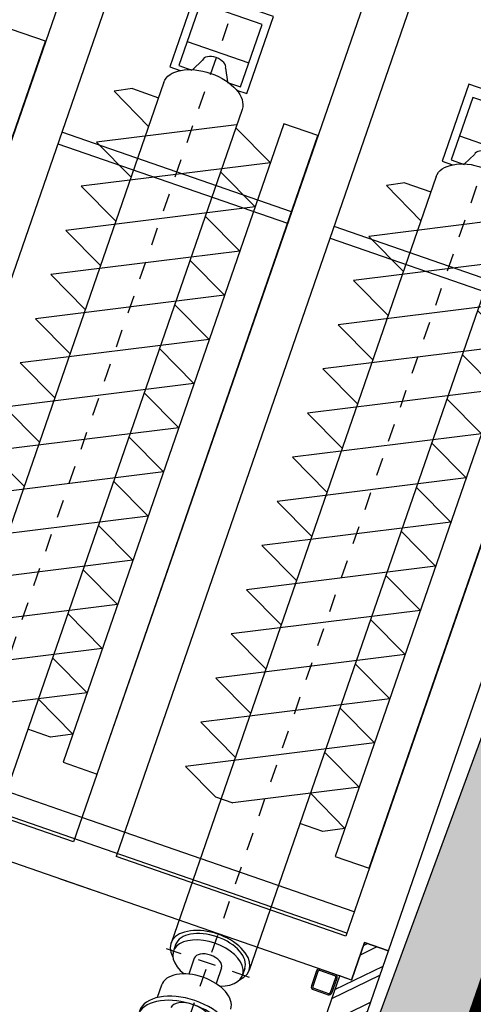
# Model space of a CAD drawing. Header units: metres. Extents: x 128615 to 129083, y 455669 to 456034.
# Tile 133 of 158: x 128837.89 to 128840.41, y 455865.96 to 455871.42. Entities that reach past the tile are written whole.
import ezdxf
from ezdxf.lldxf.tags import DXFTag

# ---------------------------------------------------------------- set-up
doc = ezdxf.new("R2010")
doc.units = ezdxf.units.M
doc.linetypes.add('DASHED', pattern=[19.049999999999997, 12.7, -6.35])
doc.linetypes.add('Tauw_Center2', pattern=[6.4990000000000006, 4, -0.833, 0.833, -0.833])
for name, color, linetype in [('B-XX-GR-GRAS-G', 90, 'Continuous'), ('B-XX-GR-KRUIDEN-G', 98, 'Continuous'), ('B-XX-KL-ELEKTRA-G_HDSR', 190, 'HDSR_Elektra'), ('B-XX-OG-BEBOUWING-G', 1, 'Continuous'), ('ME_N_A_EB00----aandrijving~-_-----', 135, 'Continuous'), ('ME_N_A_EB00----vijzel~-_-----', 135, 'Continuous'), ('ME_N_N_-B00----aandrijving~C_-----', 135, 'Tauw_Center2'), ('ME_N_N_-B00----vijzel~C_-----', 135, 'Tauw_Center2'), ('ZU_N_D_EB00--F-METSELWERK~-_-----', 7, 'Continuous')]:
    doc.layers.add(name, color=color, linetype=linetype)
for name, color, linetype, lineweight in [('B-XX-GR-HAAG-G', 90, 'GR-HAAG1', 13), ('B-XX-VH-BESTRATING-V', 1, 'Continuous', 18), ('B-XX-VH-VERHARDING-V', 1, 'Continuous', 18)]:
    doc.layers.add(name, color=color, linetype=linetype, lineweight=lineweight)
doc.styles.get("Standard").update_dxf_attribs({"font": 'arial.ttf'})
doc.linetypes.add('GR-HAAG1', pattern='A,6,[176,NLCS.SHX,S=0.125,R=0,X=0,Y=0],-2', length=8)
tags = doc.linetypes.add('HDSR_Elektra', pattern='A,25,-2,["E",Standard,S=1.5,R=0,X=0,Y=-0.75],-4', length=31).pattern_tags.tags
tags[6] = DXFTag(74, 10)

# ---------------------------------------------------------------- blocks, each defined once
blk = doc.blocks.new('A$C5FFD7D3A')
at = {"layer": 'ME_N_A_EB00----aandrijving~-_-----'}
blk.add_ellipse((-492.0225533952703, -1824.411734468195), major_axis=(0, -113.0952380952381), ratio=0.4919922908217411, start_param=3.141592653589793, end_param=6.283185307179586, dxfattribs=at)
at = {"layer": 'ME_N_A_EB00----vijzel~-_-----'}
for p, q in [((-5223.65541774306, -1594.602210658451), (-5103.125608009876, -1349.411734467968)), ((-5103.125608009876, -1349.411734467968), (-4636.128190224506, -2299.411734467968)), ((-4964.257270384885, -1594.602210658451), (-4843.727460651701, -1349.411734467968)), ((-4843.727460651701, -1349.411734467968), (-4376.730042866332, -2299.411734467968)), ((-4704.859123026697, -1594.602210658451), (-4584.329313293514, -1349.411734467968)), ((-4584.329313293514, -1349.411734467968), (-4117.331895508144, -2299.41173446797)), ((-4445.460975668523, -1594.602210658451), (-4324.93116593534, -1349.411734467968)), ((-4324.93116593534, -1349.411734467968), (-3857.933748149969, -2299.41173446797)), ((-4186.062828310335, -1594.602210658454), (-4065.533018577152, -1349.411734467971)), ((-4065.533018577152, -1349.411734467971), (-3598.535600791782, -2299.411734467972)), ((-3926.664680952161, -1594.602210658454), (-3806.134871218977, -1349.411734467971)), ((-3806.134871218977, -1349.411734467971), (-3339.137453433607, -2299.411734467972)), ((-3667.266533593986, -1594.602210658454), (-3546.736723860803, -1349.411734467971)), ((-3546.736723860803, -1349.411734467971), (-3079.739306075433, -2299.411734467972)), ((-3407.868386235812, -1594.602210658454), (-3287.338576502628, -1349.411734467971)), ((-3287.338576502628, -1349.411734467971), (-2820.341158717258, -2299.411734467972)), ((-3148.470238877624, -1594.602210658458), (-3027.940429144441, -1349.411734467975)), ((-3027.940429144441, -1349.411734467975), (-2560.943011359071, -2299.411734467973)), ((-2889.07209151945, -1594.602210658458), (-2768.542281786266, -1349.411734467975)), ((-2768.542281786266, -1349.411734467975), (-2301.544864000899, -2299.411734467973)), ((-2629.673944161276, -1594.602210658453), (-2509.144134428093, -1349.41173446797)), ((-2509.144134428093, -1349.41173446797), (-2042.146716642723, -2299.41173446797)), ((-2370.275796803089, -1594.602210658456), (-2249.745987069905, -1349.411734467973)), ((-2249.745987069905, -1349.411734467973), (-1782.748569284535, -2299.411734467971)), ((-2110.877649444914, -1594.602210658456), (-1990.347839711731, -1349.411734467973)), ((-1990.347839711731, -1349.411734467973), (-1678.349093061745, -1984.102201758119)), ((-1869.818029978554, -1594.602210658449), (-1747.222791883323, -1349.41173446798)), ((-1747.222791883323, -1349.41173446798), (-1691.96180524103, -1459.933707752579)), ((-1691.96180524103, -1459.933707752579), (-1691.96180524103, -1594.602210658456)), ((-5422.860985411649, -1598.221258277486), (-5875.241937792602, -1598.221258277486)), ((-5875.241937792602, -1598.221258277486), (-5875.241937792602, -2050.602210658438)), ((-5422.860985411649, -1658.398780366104), (-5422.860985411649, -1598.221258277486)), ((-5331.714444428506, -1594.602210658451), (-830.1898692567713, -1594.602210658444)), ((-5241.238253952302, -1596.139493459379), (-4895.526337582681, -2299.411734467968)), ((-830.1898692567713, -1620.766294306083), (-792.2566484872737, -1620.766294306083)), ((-5446.401521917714, -1643.459353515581), (-5813.786625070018, -1643.459353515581)), ((-5813.786625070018, -1643.459353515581), (-5813.786625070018, -2005.364115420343)), ((-5587.596148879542, -2005.364115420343), (-5587.596148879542, -1643.459353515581)), ((-5446.401521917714, -1719.391231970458), (-5446.401521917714, -1643.459353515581)), ((-5516.998835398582, -1756.554591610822), (-5449.422976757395, -1720.981765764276)), ((-792.2566484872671, -1744.079807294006), (-699.4690377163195, -1743.85573421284)), ((-5516.998835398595, -1892.268877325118), (-5449.422976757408, -1927.841703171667)), ((-792.2566484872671, -1904.743661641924), (-699.524456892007, -1904.743661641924)), ((-5446.401521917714, -2005.364115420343), (-5446.401521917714, -1929.432236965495)), ((-5813.786625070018, -2005.364115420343), (-5446.401521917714, -2005.364115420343)), ((-5422.860985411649, -2050.602210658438), (-5422.860985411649, -1990.424688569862)), ((-1678.349093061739, -2087.034751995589), (-1678.349093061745, -1984.102201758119)), ((-5875.241937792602, -2050.602210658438), (-5422.860985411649, -2050.602210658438)), ((-5331.714444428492, -2054.221258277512), (-830.1898692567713, -2054.221258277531)), ((-5241.238253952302, -2207.056068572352), (-5241.238253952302, -2054.221258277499)), ((-5195.060421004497, -2299.41173446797), (-5072.465182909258, -2054.221258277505)), ((-4895.526337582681, -2299.411734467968), (-4774.99652784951, -2054.221258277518)), ((-4636.128190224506, -2299.411734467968), (-4515.598380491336, -2054.221258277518)), ((-4376.730042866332, -2299.411734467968), (-4256.200233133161, -2054.221258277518)), ((-4117.331895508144, -2299.41173446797), (-3996.802085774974, -2054.221258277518)), ((-3857.933748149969, -2299.41173446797), (-3737.403938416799, -2054.221258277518)), ((-3598.535600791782, -2299.411734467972), (-3478.005791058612, -2054.221258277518)), ((-3339.137453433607, -2299.411734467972), (-3218.607643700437, -2054.221258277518)), ((-3079.739306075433, -2299.411734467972), (-2959.209496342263, -2054.221258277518)), ((-2820.341158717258, -2299.411734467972), (-2699.811348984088, -2054.221258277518)), ((-2560.943011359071, -2299.411734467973), (-2440.413201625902, -2054.221258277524)), ((-2301.544864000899, -2299.411734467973), (-2181.015054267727, -2054.221258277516)), ((-2042.146716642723, -2299.41173446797), (-1921.616906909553, -2054.221258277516)), ((-830.1898692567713, -2027.092346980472), (-792.2566484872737, -2027.092346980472)), ((-592.4913488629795, -2027.574760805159), (-519.6694701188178, -2027.574760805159)), ((-1782.748569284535, -2299.411734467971), (-1678.349093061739, -2087.034751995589)), ((-5241.238253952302, -2207.056068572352), (-5195.060421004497, -2299.41173446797))]:
    blk.add_line(p, q, dxfattribs=at)
for centre, major_axis, ratio, start_param, end_param in [((-390.761819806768, -1823.929320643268), (-1.657759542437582e-11, 272.946373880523), 0.5735764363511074, -0.6064697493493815, 3.748062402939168), ((-830.1898692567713, -1824.411734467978), (-6.058611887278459e-12, 229.8095238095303), 0.5735764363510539, -0.5435866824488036, 3.699767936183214), ((-415.4295346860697, -1823.929320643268), (8.324692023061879e-12, -272.9463738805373), 0.5735764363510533, 3.141592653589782, 6.283185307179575), ((-830.1898692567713, -1823.929320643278), (0, -203.1630263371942), 0.5735764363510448, 3.141592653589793, 6.283185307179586), ((-792.2566484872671, -1823.929320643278), (-2.291034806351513e-12, 203.1630263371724), 0.573576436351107, -1.031086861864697, 4.169909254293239), ((-592.4913488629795, -1824.411734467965), (0, -203.1630263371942), 0.5735764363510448, 3.141592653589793, 6.283185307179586), ((-792.2566484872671, -1824.411734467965), (0, -80.33192717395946), 0.5735764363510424, 3.141592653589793, 6.283185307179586), ((-5516.998835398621, -1824.411734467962), (0, 67.85714285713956), 0.5735764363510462, 0, 3.141592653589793)]:
    blk.add_ellipse(centre, major_axis=major_axis, ratio=ratio, start_param=start_param, end_param=end_param, dxfattribs=at)
at = {"layer": 'ME_N_A_EB00----vijzel~-_-----', "extrusion": (0, 0, -1)}
blk.add_ellipse((-5331.71444442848, -1824.411734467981), major_axis=(0, 229.8095238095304), ratio=0.573576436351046, start_param=3.141592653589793, end_param=6.283185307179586, dxfattribs=at)
at = {"layer": 'ME_N_N_-B00----aandrijving~C_-----'}
blk.add_line((-559.3239554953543, -1824.411734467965), (305.0450327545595, -1824.411734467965), dxfattribs=at)
at = {"layer": 'ME_N_N_-B00----vijzel~C_-----'}
for p, q in [((-792.2566484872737, -1580.53546504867), (-792.2566484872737, -2068.288003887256)), ((-5954.76730772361, -1824.411734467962), (307.3109158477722, -1824.411734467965))]:
    blk.add_line(p, q, dxfattribs=at)
blk = doc.blocks.new('A$C771F1ADE')
at = {"layer": 'ZU_N_D_EB00--F-METSELWERK~-_-----'}
h = blk.add_hatch(dxfattribs=at)
h.set_pattern_fill('10300013,O', color=256, scale=75000, angle=270)
h.set_pattern_definition([(44.9999999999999, (1745.999999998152, -8817.531754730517), (-106.0660171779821, 106.0660171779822), []), (44.9999999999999, (1745.999999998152, -8764.499254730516), (-106.0660171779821, 106.0660171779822), [])])
h.paths.add_polyline_path([(2525.000000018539, -7392.531754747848), (2385.000000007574, -7392.531754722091), (2385.000000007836, -7612.531754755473), (2315.000000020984, -7612.5317547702), (2314.999999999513, -10032.53175471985), (1009.000000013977, -10032.53175472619), (1009.000000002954, -10127.53175473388), (966.9999999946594, -10127.53175475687), (966.9999999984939, -10242.53175477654), (2525.000000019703, -10242.5317547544)])
for p, q in [((-925.0000000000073, -2000.000000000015), (-925.0000000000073, -7392.531754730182)), ((-675.0000000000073, -2000.000000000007), (-675.0000000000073, -7392.531754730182)), ((674.9999999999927, -2000.000000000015), (674.9999999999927, -7392.531754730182)), ((924.9999999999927, -2000.000000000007), (924.9999999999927, -7392.531754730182)), ((2274.999999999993, -2000.000000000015), (2274.999999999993, -7392.531754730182)), ((-675.0000000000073, -3760.106958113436), (674.9999999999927, -3760.106958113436)), ((924.9999999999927, -3760.106958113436), (2274.999999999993, -3760.106958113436)), ((674.9999999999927, -7249.999999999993), (-925.0000000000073, -7249.999999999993)), ((2274.999999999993, -7249.999999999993), (674.9999999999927, -7249.999999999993)), ((674.9999999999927, -7392.531754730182), (-675.0000000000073, -7392.531754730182)), ((2274.999999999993, -7392.531754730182), (924.9999999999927, -7392.531754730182)), ((2385, -7612.531754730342), (2385, -7392.531754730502)), ((2385, -7392.531754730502), (2524.999999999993, -7392.531754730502)), ((2524.999999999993, -7392.531754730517), (2385, -7392.531754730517)), ((2385, -7392.531754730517), (2385, -7612.531754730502)), ((2524.999999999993, -10242.5317547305), (2524.999999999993, -7392.531754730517)), ((2274.999999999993, -7612.531754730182), (-2275.000000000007, -7612.531754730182)), ((924.9999999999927, -7612.531754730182), (674.9999999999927, -7612.531754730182)), ((2385, -7612.531754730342), (2274.999999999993, -7612.531754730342)), ((2314.999999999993, -10032.5317547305), (2314.999999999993, -7612.531754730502)), ((2385, -7612.531754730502), (2314.999999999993, -7612.531754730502))]:
    blk.add_line(p, q, dxfattribs=at)
for points in [[(2524.999999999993, -7392.531754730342), (2524.999999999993, -1275.000000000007)], [(674.9999999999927, -3693.119660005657), (-675.0000000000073, -3693.119660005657)], [(2274.999999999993, -3693.119660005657), (924.9999999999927, -3693.119660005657)], [(2274.999999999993, -7375), (-2525.000000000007, -7375)]]:
    blk.add_lwpolyline(points, dxfattribs=at)
for points in [[(-1125.000000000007, -3244.618814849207), (-1125.000000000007, -6994.618814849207), (-925.0000000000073, -6994.618814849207), (-925.0000000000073, -3244.618814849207)], [(474.9999999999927, -3244.618814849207), (474.9999999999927, -6994.618814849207), (674.9999999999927, -6994.618814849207), (674.9999999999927, -3244.618814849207)], [(2074.999999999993, -3244.618814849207), (2074.999999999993, -6994.618814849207), (2274.999999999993, -6994.618814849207), (2274.999999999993, -3244.618814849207)]]:
    blk.add_lwpolyline(points, close=True, dxfattribs=at)
for points in [[(2244.999999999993, -7732.531754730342), (2288.999999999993, -7732.531754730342, 0.414213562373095), (2304.999999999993, -7716.531754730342), (2304.999999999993, -7628.531754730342, 0.414213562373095), (2288.999999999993, -7612.531754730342), (2200.999999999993, -7612.531754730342, 0.4142135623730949), (2184.999999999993, -7628.531754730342), (2184.999999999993, -7716.531754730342, 0.414213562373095), (2200.999999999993, -7732.531754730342)], [(2244.999999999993, -7724.531754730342), (2288.999999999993, -7724.531754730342, 0.4142135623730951), (2296.999999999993, -7716.531754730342), (2296.999999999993, -7628.531754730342, 0.4142135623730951), (2288.999999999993, -7620.531754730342), (2200.999999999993, -7620.531754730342, 0.4142135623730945), (2192.999999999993, -7628.531754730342), (2192.999999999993, -7716.531754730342, 0.4142135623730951), (2200.999999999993, -7724.531754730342)]]:
    blk.add_lwpolyline(points, format="xyb", close=True, dxfattribs=at)
at = {"layer": 'ZU_N_D_EB00--F-METSELWERK~-_-----', "rotation": 270}
for p in [(1824.411734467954, -8576.911652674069), (3424.411734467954, -8576.911652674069)]:
    blk.add_blockref('A$C5FFD7D3A', p, dxfattribs=at)

msp = doc.modelspace()

# ---------------------------------------------------------------- hatches: boundary and pattern name
at = {"layer": 'B-XX-GR-GRAS-G'}
h = msp.add_hatch(dxfattribs=at)
h.set_pattern_fill('CROSS', color=256, scale=0.09999999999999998, angle=-116.5632943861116, style=0)
h.set_pattern_definition([(340.9065815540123, (128738.9979208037, 455858.1422880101), (0.8077808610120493, 0.3923519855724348), [0.3174999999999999, -0.9525]), (70.90658155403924, (128739.0960088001, 455857.9403427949), (-0.3923519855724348, 0.8077808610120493), [0.3174999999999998, -0.9524999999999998])])
h.paths.add_polyline_path([(128845.8675353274, 455784.6485665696), (128847.5685110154, 455784.0597697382), (128847.7647766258, 455784.6267616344), (128846.0638009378, 455785.2155584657)])
h.paths.add_polyline_path([(128967.1055860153, 455860.4144094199), (128969.4210054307, 455866.8918425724), (128880.9006920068, 455904.409712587), (128810.0577815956, 455927.1027515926), (128808.0815679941, 455921.3936663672), (128811.5859768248, 455919.9881814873), (128842.9440111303, 455909.6012506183), (128874.3253125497, 455899.2845629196), (128897.3942134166, 455890.0887698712), (128932.249899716, 455875.2515896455), (128958.9784740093, 455863.874893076)])
edge = h.paths.add_edge_path()
edge.add_line((128984.0843231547, 455804.1850891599), (128953.5143684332, 455822.3927003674))
edge.add_line((128953.5143684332, 455822.3927003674), (128931.0817976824, 455759.6371250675))
edge.add_line((128931.0817976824, 455759.6371250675), (128923.691293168, 455762.2048782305))
edge.add_line((128923.691293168, 455762.2048782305), (128914.0269830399, 455765.5502024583))
edge.add_line((128914.0269830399, 455765.5502024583), (128897.845598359, 455770.6508317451))
edge.add_line((128897.845598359, 455770.6508317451), (128884.7246261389, 455774.2573768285))
edge.add_line((128884.7246261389, 455774.2573768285), (128872.548293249, 455777.8537726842))
edge.add_line((128872.548293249, 455777.8537726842), (128866.079626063, 455781.0475949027))
edge.add_line((128866.079626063, 455781.0475949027), (128866.0212588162, 455781.0678178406))
edge.add_line((128866.0212588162, 455781.0678178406), (128863.5642032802, 455773.7248399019))
edge.add_line((128863.5642032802, 455773.7248399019), (128871.5285838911, 455771.3053608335))
edge.add_line((128871.5285838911, 455771.3053608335), (128871.6722959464, 455771.410655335))
edge.add_arc((128873.3846396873, 455770.369334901), 2.004113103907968, 78.24944847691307, 148.6951358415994, ccw=False)
edge.add_line((128873.7927796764, 455772.3314488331), (128875.0821999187, 455772.0165345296))
edge.add_line((128875.0821999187, 455772.0165345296), (128927.2955738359, 455757.61301808))
edge.add_line((128927.2955738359, 455757.61301808), (128956.895554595, 455749.1705929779))
edge.add_line((128956.895554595, 455749.1705929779), (128984.0843231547, 455804.1850891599))
h = msp.add_hatch(dxfattribs=at)
h.set_pattern_fill('AR-SAND', color=256, scale=0.01999999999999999, angle=-116.5632943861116, style=0)
h.set_pattern_definition([(18.40658155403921, (128738.9979208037, 455858.1422880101), (0.2899431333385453, 0.935445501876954), [0, -0.7721600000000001, 0, -0.8636, 0, -0.8255]), (348.4065815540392, (128738.9979208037, 455858.1422880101), (1.318547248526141, 1.060693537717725), [0, -0.4165599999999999, 0, -0.6959599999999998, 0, -0.2666999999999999]), (308.4065815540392, (128738.4074554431, 455858.3466790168), (1.495894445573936, -0.5147657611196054), [0, -0.2539999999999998, 0, -0.9143999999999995, 0, -1.193799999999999]), (298.4065815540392, (128738.4074554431, 455858.3466790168), (1.588945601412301, -0.07820251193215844), [0, -0.1269999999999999, 0, -0.5994399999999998, 0, -0.6857999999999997])])
h.paths.add_polyline_path([(128848.284012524, 455860.8971291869), (128848.6251543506, 455861.1059885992), (128848.9384434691, 455860.5942758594), (128848.5973016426, 455860.3854164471)], flags=16)
h.paths.add_polyline_path([(128837.9932075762, 455856.9698232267), (128850.6606054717, 455852.5849729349), (128852.2488995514, 455857.0453477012, -0.0566628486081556), (128849.2765457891, 455860.8012743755), (128848.9384434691, 455860.5942758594), (128848.6251543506, 455861.1059885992), (128848.9669735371, 455861.315262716, -0.1306886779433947), (128846.0810004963, 455871.8227441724), (128842.5265956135, 455873.0597063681), (128840.8310114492, 455868.4634109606, -0.1862601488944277), (128842.0372406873, 455867.4382816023, -0.2138181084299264), (128842.158678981, 455865.8599495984), (128840.099627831, 455860.1214138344), (128839.1961826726, 455860.4450990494)])
at = {"layer": 'B-XX-GR-HAAG-G'}
h = msp.add_hatch(dxfattribs=at)
h.set_pattern_fill('ANGLE', color=256, scale=0.03999999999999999, angle=-19.09341844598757, style=0)
h.set_pattern_definition([(78.37645749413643, (128738.9979208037, 455858.1422880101), (-0.2736702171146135, 0.05629362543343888), [0.2032, -0.07619999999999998]), (168.3764574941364, (128738.9979208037, 455858.1422880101), (-0.0562936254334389, -0.2736702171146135), [0.2031999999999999, -0.07619999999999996])])
edge = h.paths.add_edge_path()
edge.add_line((128824.0560011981, 455861.2439628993), (128824.3251972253, 455861.9975444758))
edge.add_line((128824.3251972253, 455861.9975444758), (128807.412816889, 455867.9094233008))
edge.add_line((128807.412816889, 455867.9094233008), (128807.5844640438, 455867.0019485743))
edge.add_line((128807.5844640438, 455867.0019485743), (128824.0565718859, 455861.2437634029))
edge.add_line((128911.0524530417, 455830.6925610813), (128923.8730139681, 455826.2243651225))
edge.add_line((128923.8730139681, 455826.2243651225), (128926.9522502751, 455825.1512758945))
edge.add_line((128926.9522502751, 455825.1512758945), (128927.2239480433, 455825.9444302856))
edge.add_line((128927.2239480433, 455825.9444302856), (128912.031396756, 455831.2301135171))
edge.add_line((128912.031396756, 455831.2301135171), (128911.0523500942, 455830.6922639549))
at = {"layer": 'B-XX-GR-KRUIDEN-G'}
h = msp.add_hatch(dxfattribs=at)
h.set_pattern_fill('SWAMP', color=256, scale=0.2, angle=-116.5632943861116, style=0)
h.set_pattern_definition([(340.9065815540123, (128738.9979208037, 455858.1422880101), (3.839350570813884, 3.326515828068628), [0.6349999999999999, -4.444999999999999]), (70.90658155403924, (128739.2979540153, 455858.0384307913), (-0.9611808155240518, 4.988231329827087), [0.3174999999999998, -8.481319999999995]), (70.90658155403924, (128739.3729632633, 455858.0124661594), (-0.9611808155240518, 4.988231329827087), [0.2539999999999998, -8.544819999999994]), (70.90658155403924, (128739.2229447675, 455858.0643954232), (-0.9611808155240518, 4.988231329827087), [0.2539999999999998, -8.544819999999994]), (40.90658155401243, (128739.4479706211, 455857.9865021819), (-0.9611719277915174, 4.988233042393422), [0.2032, -4.876799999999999]), (100.9065815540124, (128739.1479374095, 455858.0903594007), (-4.8005224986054, 1.661717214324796), [0.2032, -4.8768])])
edge = h.paths.add_edge_path()
edge.add_line((128948.4118116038, 455833.4579504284), (128948.6455033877, 455826.0782791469))
edge.add_line((128948.6455033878, 455826.0782791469), (128943.9095911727, 455812.3966981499))
edge.add_line((128943.9095911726, 455812.3966981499), (128941.3888850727, 455813.2785094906))
edge.add_line((128941.3888850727, 455813.2785094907), (128942.1339618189, 455815.4309623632))
edge.add_arc((128932.745274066, 455818.888458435), 10.00508554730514, -20.21683048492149, 71.17534409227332)
edge.add_line((128935.9736453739, 455828.358376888), (128892.1860483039, 455843.579290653))
edge.add_arc((128893.6952972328, 455847.9211051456), 4.596649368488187, -157.04283936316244, -109.16785423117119, ccw=False)
edge.add_arc((128894.4307678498, 455848.232645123), 5.395382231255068, 162.5112662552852, 202.9571606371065, ccw=False)
edge.add_line((128889.2847814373, 455849.8540560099), (128901.8557516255, 455885.6735668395))
edge.add_line((128901.8557516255, 455885.6735668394), (128887.2242848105, 455890.7225570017))
edge.add_line((128887.2242848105, 455890.7225570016), (128887.1817624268, 455890.5997140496))
edge.add_line((128887.1817624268, 455890.5997140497), (128874.5146120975, 455895.1035688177))
edge.add_line((128874.5146120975, 455895.1035688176), (128873.5283828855, 455892.2544503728))
edge.add_arc((128867.280722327, 455871.995513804), 21.20041917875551, 72.86074229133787, 176.4358647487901)
edge.add_line((128846.121308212, 455873.313454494), (128835.0103701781, 455877.1887525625))
edge.add_arc((128817.5916042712, 455889.2204382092), 21.17014088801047, -34.63404912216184, -24.22743715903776)
edge.add_line((128836.8971577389, 455880.5330640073), (128837.0847450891, 455880.5150973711))
edge.add_line((128837.0847450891, 455880.5150973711), (128838.2442237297, 455883.7950644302))
edge.add_line((128838.2442237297, 455883.7950644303), (128838.0851409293, 455883.9110295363))
edge.add_arc((128817.5916042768, 455889.2204382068), 21.17014088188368, -14.52468191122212, 21.05836036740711)
edge.add_line((128837.3478955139, 455896.8272655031), (128838.4437976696, 455897.45125095))
edge.add_line((128838.4437976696, 455897.45125095), (128836.9196742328, 455900.519436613))
edge.add_line((128836.9196742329, 455900.519436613), (128835.8290882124, 455899.9707426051))
edge.add_arc((128817.5916042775, 455889.2204382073), 21.17014088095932, 30.51773535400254, 65.7725628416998)
edge.add_line((128826.2789784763, 455908.5259916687), (128826.2969451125, 455908.713579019))
edge.add_line((128826.2969451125, 455908.7135790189), (128823.0169780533, 455909.8730576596))
edge.add_line((128823.0169780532, 455909.8730576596), (128822.9010129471, 455909.7139748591))
edge.add_arc((128817.591604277, 455889.2204382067), 21.17014088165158, 75.47531808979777, 155.5873596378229)
edge.add_line((128798.3142327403, 455897.9701702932), (128798.1176121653, 455897.9799474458))
edge.add_line((128798.1176121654, 455897.9799474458), (128797.7211869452, 455896.8585281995))
edge.add_line((128797.7211869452, 455896.8585281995), (128793.8072384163, 455898.2133509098))
edge.add_arc((128775.6531717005, 455909.0573338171), 21.14620778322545, -30.85117203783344, -24.45064201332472)
edge.add_line((128794.9029489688, 455900.3047239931), (128795.4902118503, 455900.2458409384))
edge.add_line((128795.4902118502, 455900.2458409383), (128796.7020683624, 455903.7467742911))
edge.add_line((128796.7020683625, 455903.746774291), (128796.1976420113, 455904.0486570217))
edge.add_arc((128775.6531716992, 455909.057333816), 21.14620778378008, -13.70124981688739, 21.18853243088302)
edge.add_line((128795.3698146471, 455916.7003760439), (128797.9082227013, 455917.9559061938))
edge.add_line((128797.9082227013, 455917.9559061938), (128796.4067381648, 455921.1222890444))
edge.add_line((128796.4067381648, 455921.1222890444), (128793.8362756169, 455919.8525566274))
edge.add_arc((128775.6531717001, 455909.0573338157), 21.1462077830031, 30.69740409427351, 65.54935799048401)
edge.add_line((128784.4057815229, 455928.3071110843), (128784.4646645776, 455928.8943739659))
edge.add_line((128784.4646645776, 455928.8943739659), (128780.9637312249, 455930.1062304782))
edge.add_line((128780.9637312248, 455930.1062304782), (128780.6618484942, 455929.6018041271))
edge.add_arc((128775.6531717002, 455909.0573338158), 21.14620778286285, 76.298750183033, 155.5095457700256)
edge.add_line((128756.4094808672, 455917.8233173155), (128755.8262168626, 455917.8979581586))
edge.add_line((128755.8262168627, 455917.8979581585), (128754.6142224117, 455914.3971073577))
edge.add_line((128754.6142224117, 455914.3971073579), (128755.1121866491, 455914.0802848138))
edge.add_arc((128775.6531716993, 455909.057333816), 21.1462077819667, 166.2589379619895, 191.7043835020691)
edge.add_line((128754.9466508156, 455904.7675673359), (128751.1985842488, 455903.6584638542))
edge.add_line((128751.1985842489, 455903.6584638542), (128751.1173775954, 455903.9197317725))
edge.add_line((128751.1173775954, 455903.9197317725), (128741.4969709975, 455907.2999279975))
edge.add_line((128741.4969709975, 455907.2999279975), (128757.0495062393, 455938.2990116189))
edge.add_line((128757.0495062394, 455938.2990116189), (128795.963293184, 455925.5684809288))
edge.add_line((128795.963293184, 455925.5684809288), (128808.0815679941, 455921.3936663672))
edge.add_line((128808.0815679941, 455921.3936663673), (128811.5859768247, 455919.9881814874))
edge.add_line((128811.5859768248, 455919.9881814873), (128842.9440111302, 455909.6012506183))
edge.add_line((128842.9440111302, 455909.6012506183), (128874.3253125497, 455899.2845629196))
edge.add_line((128874.3253125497, 455899.2845629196), (128897.3942134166, 455890.0887698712))
edge.add_line((128897.3942134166, 455890.0887698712), (128932.249899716, 455875.2515896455))
edge.add_line((128932.249899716, 455875.2515896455), (128958.9784740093, 455863.874893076))
edge.add_line((128958.9784740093, 455863.8748930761), (128948.4118116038, 455833.4579504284))
h.paths.add_polyline_path([(128845.694092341, 455904.4570519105), (128848.0856081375, 455905.5477301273), (128849.2310223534, 455903.2376735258), (128848.6444501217, 455901.5319182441), (128846.8291906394, 455902.1678003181)], flags=16)
at = {"layer": 'B-XX-VH-BESTRATING-V'}
h = msp.add_hatch(dxfattribs=at)
h.set_pattern_fill('AR-B88', color=256, scale=0.001999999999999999, angle=-116.5632943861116, style=0)
h.set_pattern_definition([(340.9065815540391, (222427.2334215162, -244865.0047561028), (0.1329372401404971, 0.384042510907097), []), (70.90658155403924, (222427.2334215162, -244865.0047561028), (-0.05908401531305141, 0.4505111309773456), [0.4063999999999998, -0.4063999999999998])])
h.paths.add_polyline_path([(128848.0971045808, 455878.635931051, -0.4037405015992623), (128873.2287957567, 455891.4051268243), (128873.5244922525, 455892.2556497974, 0.4868956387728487), (128846.1151016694, 455873.2097112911), (128834.9511693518, 455877.1034928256, 0.04666700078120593), (128836.8971577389, 455880.5330640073), (128837.0847450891, 455880.5150973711), (128838.2442237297, 455883.7950644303), (128838.0851409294, 455883.9110295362, 0.156520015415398), (128837.3478955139, 455896.827265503), (128838.4437976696, 455897.45125095), (128836.9196742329, 455900.519436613), (128835.8290882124, 455899.9707426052, 0.1550531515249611), (128826.2789784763, 455908.5259916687), (128826.2969451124, 455908.7135790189), (128824.5146119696, 455909.3436393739), (128824.2202072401, 455908.4931332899), (128825.3340023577, 455908.0994032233), (128825.3205751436, 455907.9592113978, -0.1738342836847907), (128835.4657427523, 455898.7804478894), (128836.5160855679, 455899.3088947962), (128837.2594004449, 455897.8125408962), (128836.2169129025, 455897.2189686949, -0.1740133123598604), (128837.0524737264, 455883.5500615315), (128837.1721865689, 455883.4627955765), (128836.4705692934, 455881.478040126), (128836.3303774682, 455881.4914673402, -0.3844101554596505), (128811.8267057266, 455869.7873592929), (128811.7490435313, 455869.6698747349), (128810.8869354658, 455869.9746326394), (128810.5925307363, 455869.1241265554), (128812.1120620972, 455868.5869674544), (128812.2159800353, 455868.7441707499, 0.07544990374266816), (128818.5706738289, 455868.0729492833, 0.07589524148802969), (128824.8361656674, 455869.3284499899), (128826.3976501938, 455866.1488804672), (128827.2047040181, 455866.5576945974), (128826.1752094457, 455868.7079874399), (128828.4456792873, 455869.8032831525), (128829.4583531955, 455867.6595790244), (128832.7670077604, 455866.4857812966), (128833.0882556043, 455867.3781987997), (128830.0883369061, 455868.4308349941), (128828.7671010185, 455871.2403620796), (128828.8525096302, 455871.2937297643, 0.08531439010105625), (128834.1918941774, 455876.0825068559), (128837.7766362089, 455874.850374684), (128842.5594630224, 455873.1541507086), (128846.0838651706, 455871.9276488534), (128846.0810004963, 455871.8227441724, 0.1974429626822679), (128852.3271716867, 455856.9670565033), (128850.4531680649, 455851.7043292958), (128837.7009904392, 455856.1264283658), (128837.4045707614, 455855.2651000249), (128841.2029329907, 455853.9566605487), (128840.2940743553, 455851.3180823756, -0.03739428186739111), (128840.2171224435, 455851.0270438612, -0.0366327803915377), (128840.1005161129, 455850.7561483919), (128837.9778480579, 455844.5936657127, -0.02691818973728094), (128837.9180416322, 455844.3852272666, -0.02615719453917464), (128837.8387947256, 455844.1899691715), (128836.9097664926, 455841.4928350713), (128836.1198297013, 455841.7703814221), (128834.2752362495, 455836.4663716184), (128835.044899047, 455836.1989614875), (128833.9672562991, 455833.0983045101, 0.04583804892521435), (128834.7845963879, 455832.7170226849), (128835.7157441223, 455835.3939975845), (128836.2000348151, 455836.7517529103), (128835.4308187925, 455837.03347389), (128836.694533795, 455840.6411847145), (128837.4668797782, 455840.3769051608), (128841.9721584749, 455853.3663621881), (128875.616844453, 455841.6266952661), (128872.6042422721, 455832.6313486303), (128869.4363862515, 455823.6340851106), (128868.9275225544, 455823.8103949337), (128868.6019804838, 455822.8506645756), (128868.0093077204, 455821.190477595), (128868.4012366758, 455821.0537541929, 0.05439538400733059), (128869.3766180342, 455820.7581588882), (128873.2027955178, 455831.5751975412), (128875.0930636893, 455836.9640584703, -0.0412858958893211), (128875.1754991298, 455837.2859374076, -0.04334982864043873), (128875.3176973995, 455837.6044542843), (128877.0161506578, 455842.4464806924), (128860.0173804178, 455848.3648314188), (128851.3064607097, 455851.4074056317), (128853.0583824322, 455856.2732795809, 0.3272972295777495), (128877.9961818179, 455853.7020223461), (128879.4539705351, 455851.9601852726), (128881.0431873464, 455853.2495140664), (128880.1699822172, 455854.3809194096), (128882.1130744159, 455856.0401414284), (128883.0879052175, 455854.9247671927), (128883.6943496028, 455855.4497789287), (128882.3422394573, 455857.0749083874), (128882.4127906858, 455857.1464639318, 0.5271845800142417), (128875.6562547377, 455891.4715256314), (128874.8988719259, 455891.7329317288), (128874.6549034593, 455890.9093898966, -0.402981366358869), (128886.4646925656, 455865.3548980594, -1)])
h.paths.add_polyline_path([(128876.3997198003, 455841.651282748), (128877.6867014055, 455841.2057909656), (128877.8829670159, 455841.7727828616), (128876.5959854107, 455842.218274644)], flags=24)
h = msp.add_hatch(dxfattribs=at)
h.set_pattern_fill('BRICK', color=256, scale=0.03307086, angle=-116.5097316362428)
h.set_pattern_definition([(340.9065815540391, (128781.00315288, 455850.7668853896), (0.0686929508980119, 0.1984471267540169), []), (70.90658155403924, (128781.00315288, 455850.7668853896), (-0.3968942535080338, 0.1373859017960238), [0.2099999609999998, -0.2099999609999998]), (70.90658155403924, (128781.2016000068, 455850.6981924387), (-0.3968942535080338, 0.1373859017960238), [-0.2099999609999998, 0.2099999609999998])])
edge = h.paths.add_edge_path()
edge.add_line((128831.6126664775, 455838.8346340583), (128839.0652869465, 455860.4902585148))
edge.add_line((128839.0652869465, 455860.4902585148), (128836.3034510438, 455861.4412710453))
edge.add_line((128836.3034510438, 455861.4412710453), (128833.541615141, 455862.3922835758))
edge.add_arc((128834.2946828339, 455864.407557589), 2.151381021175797, 165.7586443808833, 249.5102871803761, ccw=False)
edge.add_line((128832.2094179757, 455864.936812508), (128832.7229766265, 455866.3634640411))
edge.add_line((128832.7229766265, 455866.3634640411), (128829.5305935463, 455867.4960062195))
edge.add_line((128829.5305935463, 455867.4960062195), (128825.7790093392, 455865.6897798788))
edge.add_line((128825.7790093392, 455865.6897798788), (128824.1892600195, 455861.2288345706))
edge.add_line((128824.1892600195, 455861.2288345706), (128829.3480097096, 455859.4118744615))
edge.add_arc((128828.6821113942, 455857.5376763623), 1.98897940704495, -20.160679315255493, 70.43999003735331, ccw=False)
edge.add_line((128830.5492255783, 455856.8521665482), (128825.085613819, 455841.0700632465))
edge.add_arc((128820.6003911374, 455842.5189337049), 4.713432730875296, 246.4303146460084, 342.09788309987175, ccw=False)
edge.add_line((128818.7156584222, 455838.1987218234), (128794.9887339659, 455846.4591081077))
edge.add_line((128794.9887339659, 455846.4591081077), (128740.4443933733, 455865.3829613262))
edge.add_arc((128742.7378552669, 455872.1050294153), 7.102546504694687, 156.7495911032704, 251.16118143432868, ccw=False)
edge.add_line((128736.2121179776, 455874.9087625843), (128740.8492055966, 455888.4475361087))
edge.add_arc((128747.4193090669, 455885.7839878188), 7.08948158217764, 110.50432189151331, 157.9321541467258, ccw=False)
edge.add_line((128744.936019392, 455892.4243207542), (128746.0560372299, 455895.6599412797))
edge.add_line((128746.0560372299, 455895.6599412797), (128750.9663574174, 455893.9602221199))
edge.add_line((128750.9663574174, 455893.9602221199), (128752.5278960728, 455898.5416274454))
edge.add_line((128752.5278960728, 455898.5416274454), (128752.0152830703, 455900.3559231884))
edge.add_line((128752.0152830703, 455900.3559231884), (128751.9765845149, 455900.3451798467))
edge.add_line((128751.9765845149, 455900.3451798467), (128751.0126086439, 455903.818817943))
edge.add_line((128751.0126086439, 455903.818817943), (128743.3040688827, 455906.5354959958))
edge.add_line((128743.3040688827, 455906.5354959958), (128719.892912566, 455838.9029857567))
edge.add_line((128719.892912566, 455838.9029857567), (128720.2712589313, 455838.7734198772))
edge.add_line((128720.2712589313, 455838.7734198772), (128743.5504862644, 455906.0245387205))
edge.add_line((128743.5504862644, 455906.0245387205), (128750.6829467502, 455903.5108851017))
edge.add_line((128750.6829467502, 455903.5108851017), (128752.1090925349, 455898.5527556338))
edge.add_line((128752.1090925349, 455898.5527556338), (128750.717407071, 455894.4696833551))
edge.add_line((128750.717407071, 455894.4696833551), (128745.8088863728, 455896.1687796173))
edge.add_line((128745.8088863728, 455896.1687796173), (128744.6185725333, 455892.7300809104))
edge.add_arc((128747.419309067, 455885.7839878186), 7.489481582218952, 111.9598016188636, 158.0177529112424)
edge.add_line((128740.4743136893, 455888.5874452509), (128735.6521931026, 455874.5084362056))
edge.add_arc((128742.711383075, 455872.0759849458), 7.466524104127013, 160.9871051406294, 251.273710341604)
edge.add_line((128740.3142736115, 455865.0047157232), (128794.856583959, 455846.0815660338))
edge.add_line((128794.856583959, 455846.0815660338), (128818.5714073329, 455837.8252763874))
edge.add_arc((128820.6003911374, 455842.5189337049), 5.113432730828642, 246.6220382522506, 342.0506229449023)
edge.add_line((128825.4649488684, 455840.9430934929), (128830.9260443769, 455856.717928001))
edge.add_arc((128828.6821113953, 455857.5376763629), 2.388979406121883, 339.9318582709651, 430.4537588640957)
edge.add_line((128829.4813863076, 455859.7889831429), (128824.7008226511, 455861.4727425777))
edge.add_line((128824.7008226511, 455861.4727425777), (128826.1020253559, 455865.4046131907))
edge.add_line((128826.1020253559, 455865.4046131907), (128829.4604913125, 455867.0964502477))
edge.add_line((128829.4604913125, 455867.0964502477), (128832.2105117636, 455866.120842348))
edge.add_line((128832.2105117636, 455866.120842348), (128831.8267665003, 455865.0548087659))
edge.add_arc((128834.2946828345, 455864.4075575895), 2.551381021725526, 165.3042260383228, 249.6319906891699)
edge.add_line((128833.4066780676, 455862.0156979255), (128838.5569163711, 455860.2422612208))
edge.add_line((128838.5569163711, 455860.2422612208), (128831.2322111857, 455838.9583295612))
edge.add_arc((128836.4510621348, 455837.3560573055), 5.459274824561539, 162.9326608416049, 251.688394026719)
edge.add_line((128834.7358411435, 455832.1732300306), (128868.2102711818, 455820.5590485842))
edge.add_arc((128870.243457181, 455825.3755239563), 5.22802833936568, 247.1138597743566, 340.4610631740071)
edge.add_line((128875.1704265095, 455823.6270235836), (128882.5907182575, 455844.7795449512))
edge.add_arc((128880.2053561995, 455845.6949556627), 2.55498119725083, 339.0051081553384, 400.5811834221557)
edge.add_line((128882.1458260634, 455847.357034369), (128879.1820600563, 455850.9862143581))
edge.add_line((128879.1820600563, 455850.9862143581), (128886.2461834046, 455856.9579368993))
edge.add_arc((128882.7728296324, 455860.6776088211), 5.089218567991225, 313.038728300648, 342.0620473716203)
edge.add_line((128887.6146643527, 455859.110196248), (128893.0181774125, 455874.5159597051))
edge.add_arc((128882.8722026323, 455877.7590635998), 10.65169127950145, 342.2738127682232, 419.290512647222)
edge.add_line((128888.3118646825, 455886.917043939), (128886.2148499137, 455887.872679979))
edge.add_line((128886.2148499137, 455887.872679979), (128886.1094443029, 455887.4783866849))
edge.add_line((128886.1094443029, 455887.4783866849), (128888.1745737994, 455886.5274173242))
edge.add_arc((128882.8857705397, 455877.7600346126), 10.23906438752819, -17.723255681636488, 58.900096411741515, ccw=False)
edge.add_line((128892.6388684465, 455874.6430616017), (128887.2355901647, 455859.2379771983))
edge.add_arc((128882.7728296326, 455860.677608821), 4.689218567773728, 313.1287842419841, 342.12093767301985, ccw=False)
edge.add_line((128885.978569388, 455857.2553283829), (128883.1729931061, 455854.8264816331))
edge.add_line((128883.1729931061, 455854.8264816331), (128878.5836409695, 455851.0866857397))
edge.add_line((128878.5836409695, 455851.0866857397), (128881.839104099, 455847.1002356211))
edge.add_arc((128880.2053561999, 455845.6949556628), 2.15498119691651, -21.143024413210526, 40.70070699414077, ccw=False)
edge.add_line((128882.2152704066, 455844.9176598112), (128877.8010034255, 455832.3322089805))
edge.add_line((128877.8010034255, 455832.3322089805), (128874.7932273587, 455823.7601450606))
edge.add_arc((128870.243457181, 455825.3755239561), 4.828028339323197, 246.96541338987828, 340.45278373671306, ccw=False)
edge.add_line((128868.354313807, 455820.9324400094), (128834.8638834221, 455832.552191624))
edge.add_arc((128836.4510621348, 455837.3560573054), 5.059274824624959, 163.0072479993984, 251.7166439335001, ccw=False)
at = {"layer": 'B-XX-VH-VERHARDING-V'}
h = msp.add_hatch(dxfattribs=at)
h.set_pattern_fill('AR-CONC', color=256, scale=0.002499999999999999, angle=-116.5632943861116, style=0)
h.set_pattern_definition([(30.90658155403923, (128738.9979208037, 455858.1422880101), (0.4173705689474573, -0.1866413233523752), [0.04762499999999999, -0.5238749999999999]), (335.9065815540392, (128738.9979208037, 455858.1422880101), (0.07298104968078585, 0.4801855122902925), [0.03809999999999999, -0.4190999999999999]), (81.35758155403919, (128739.0327015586, 455858.1267346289), (0.4903524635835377, 0.2935415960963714), [0.04047499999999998, -0.4452249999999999]), (27.09078155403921, (128739.0394636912, 455858.2623012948), (0.6060339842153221, -0.3210048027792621), [0.07143749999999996, -0.7858124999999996]), (77.54218155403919, (128739.0899664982, 455858.2355509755), (0.7631975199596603, 0.3903916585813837), [0.06071249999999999, -0.6678374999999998]), (332.0905815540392, (128739.0394636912, 455858.2623012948), (0.763198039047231, 0.3903903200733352), [0.05714999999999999, -0.6286499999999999]), (1.906581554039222, (128739.0890846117, 455858.2115265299), (0.2745550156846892, -0.365585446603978), [0.04762499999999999, -0.5238749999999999]), (306.9065815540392, (128739.0890846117, 455858.2115265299), (0.2966292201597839, 0.3845977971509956), [0.03809999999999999, -0.4190999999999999]), (52.35798155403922, (128739.1119640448, 455858.1810611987), (0.5711835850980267, 0.01901366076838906), [0.04047499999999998, -0.4452249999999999]), (18.40658155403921, (128738.9979208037, 455858.1422880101), (0.07644358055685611, 0.197232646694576), [0, -0.41402, 0, -0.4254500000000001, 0, -0.4206875]), (348.4065815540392, (128738.9979208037, 455858.1422880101), (0.2397842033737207, 0.1820298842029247), [0, -0.2425699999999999, 0, -0.4044949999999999, 0, -0.1603375]), (308.4065815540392, (128738.8641059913, 455858.1886083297), (0.3156433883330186, -0.1244163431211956), [0, -0.1587499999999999, 0, -0.4952999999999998, 0, -0.6572249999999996]), (298.4065815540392, (128738.804099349, 455858.2093797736), (0.3707432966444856, -0.06106687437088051), [0, -0.2063749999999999, 0, -0.3289299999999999, 0, -0.4667249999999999])])
edge = h.paths.add_edge_path()
edge.add_line((128835.9437916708, 455869.8746399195), (128833.8553170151, 455864.2049304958))
edge.add_line((128833.8553170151, 455864.2049304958), (128838.6369063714, 455862.5091465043))
edge.add_line((128838.6369063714, 455862.5091465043), (128840.7890330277, 455868.3494917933))
edge.add_arc((128840.1887806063, 455866.5025256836), 1.942057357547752, -18.005848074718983, 71.99616286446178, ccw=False)
edge.add_line((128842.0357256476, 455865.9022084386), (128840.28945196, 455861.0433446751))
edge.add_arc((128839.5356688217, 455861.311375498), 0.8000184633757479, 250.2898018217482, 340.42558933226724, ccw=False)
edge.add_line((128839.265852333, 455860.5582296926), (128833.5839397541, 455862.5152007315))
edge.add_arc((128834.2947803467, 455864.4075689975), 2.021472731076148, 207.6738350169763, 249.4120419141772, ccw=False)
edge.add_arc((128834.2947803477, 455864.4075689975), 2.021472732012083, 165.9356281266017, 207.6738350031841, ccw=False)
edge.add_line((128832.3339046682, 455864.8988108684), (128833.6937653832, 455868.676465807))
edge.add_arc((128835.4637451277, 455868.0643834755), 1.872824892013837, 118.03599783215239, 160.9239398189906, ccw=False)
edge.add_arc((128835.463745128, 455868.0643834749), 1.872824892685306, 75.1480558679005, 118.0359978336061, ccw=False)

# ---------------------------------------------------------------- linework, layer by layer
at = {"layer": 'B-XX-KL-ELEKTRA-G_HDSR', "linetype": 'DASHED', "const_width": 0.1999999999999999}
msp.add_lwpolyline([(128880.9235498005, 455841.8187726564), (128837.3683803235, 455856.8954811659), (128843.2439788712, 455873.8695030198), (128842.3847708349, 455874.1669195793)], dxfattribs=at)
at = {"layer": 'B-XX-OG-BEBOUWING-G'}
msp.add_lwpolyline([(128842.5595102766, 455873.1541339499), (128838.6369063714, 455862.5091465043), (128833.8553170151, 455864.2049304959), (128837.776636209, 455874.8503746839), (128842.5594630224, 455873.1541507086)], dxfattribs=at)
msp.add_lwpolyline([(128837.7766362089, 455874.8503746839), (128842.5594630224, 455873.1541507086), (128838.6369063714, 455862.5091465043), (128833.8553170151, 455864.2049304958)], close=True, dxfattribs=at)
at = {"layer": 'B-XX-VH-VERHARDING-V'}
msp.add_lwpolyline([(128835.9437916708, 455869.8746399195), (128833.8553170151, 455864.2049304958), (128838.6369063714, 455862.5091465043), (128840.7890330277, 455868.3494917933, -0.414223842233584), (128842.0357256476, 455865.9022084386), (128840.28945196, 455861.0433446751, -0.4149078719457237), (128839.265852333, 455860.5582296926), (128833.5839397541, 455862.5152007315, -0.1841577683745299), (128832.5045523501, 455863.4687209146, -0.1841577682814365), (128832.3339046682, 455864.8988108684), (128833.6937653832, 455868.676465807, -0.1893494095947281), (128834.5834683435, 455869.7174369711, -0.1893494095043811), (128835.9437916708, 455869.8746399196, -1.200862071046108)], format="xyb", dxfattribs=at)

# ---------------------------------------------------------------- block references
at = {"layer": 'B-XX-OG-BEBOUWING-G', "xscale": 0.0009999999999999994, "yscale": 0.0009999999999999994, "zscale": 0.0009999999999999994, "rotation": 340.9065815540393}
msp.add_blockref('A$C771F1ADE', (128839.9694795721, 455874.0668185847), dxfattribs=at)

doc.saveas('drawing.dxf')
